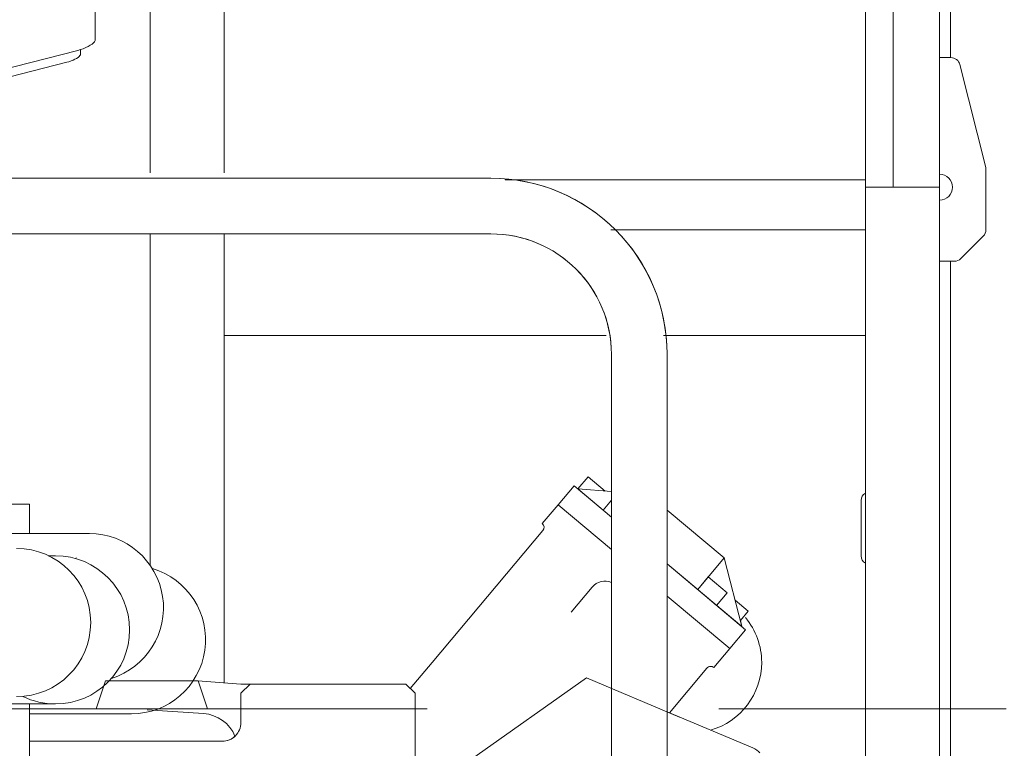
# Model space of a CAD drawing. Extents: x 6150 to 37180, y 3727 to 23870.
# Tile 10 of 27: x 12593 to 13124, y 7547 to 7940. Entities that reach past the tile are written whole.
import ezdxf

# ---------------------------------------------------------------- set-up
doc = ezdxf.new("R2010")
doc.units = 0
doc.header["$LTSCALE"] = 37.5
doc.header["$MEASUREMENT"] = 0
doc.linetypes.add('CENTER', pattern=[50.5, 30, -9, 2.5, -9])
doc.linetypes.add('HIDDEN', pattern=[12.6, 8.4, -4.2])
doc.layers.add('10', color=216, linetype='Continuous')
doc.layers.add('15', color=96, linetype='Continuous')

# ---------------------------------------------------------------- blocks, each defined once
blk = doc.blocks.new('*G212')
at = {"layer": '15', "color": 96, "linetype": 'CENTER', "lineweight": 9}
for p, q in [((12633.96, 7568.06), (12638.96, 7583.06)), ((12638.96, 7583.06), (12689.04, 7583.06)), ((12638.96, 7583.06), (12642.49, 7583.06)), ((12689.04, 7583.06), (12685.51, 7583.06)), ((12689.04, 7583.06), (12694.04, 7568.06)), ((12704, 7568.06), (12624, 7568.06)), ((12624, 7568.06), (12633.96, 7568.06)), ((12694.04, 7568.06), (12704, 7568.06))]:
    blk.add_line(p, q, dxfattribs=at)
at = {"layer": '15', "color": 96, "linetype": 'HIDDEN', "lineweight": 9}
blk.add_line((10135, 7568.06), (13125, 7568.06), dxfattribs=at)
blk = doc.blocks.new('*G214')
at = {"layer": '10', "color": 216, "linetype": 'Continuous', "lineweight": 9}
for p, q in [((13064.07, 7849.56), (13064.07, 8749.56)), ((13089.07, 8749.56), (13089.07, 7849.56)), ((13049.07, 8246.66), (13049.07, 7849.56)), ((13095, 7919.56), (13095, 8249.56)), ((12633.5, 8098.54), (12633.5, 7929.26)), ((12663.07, 7954.89), (12663.07, 7857.38)), ((12703.07, 7857.38), (12703.07, 7954.89)), ((12623.97, 7923.45), (12235.32, 7823.69)), ((12625.5, 7921.5), (12625.5, 7923.88)), ((12236.21, 7818.97), (12618.15, 7917.02)), ((13089.07, 7919.56), (13089.07, 7856.56)), ((13095.17, 7919.56), (13089.07, 7919.56)), ((13114.07, 7860.16), (13100.02, 7915.77)), ((13114.07, 7849.56), (13114.07, 7858.94)), ((12578.9, 7854.39), (12847, 7854.39)), ((12847, 7854.38), (12578.9, 7854.38)), ((13049.07, 7853.56), (12854.59, 7853.56)), ((13049.07, 7826.56), (13049.07, 7853.56)), ((13049.07, 7849.56), (13049.07, 7739.56)), ((13049.07, 7515.99), (13049.07, 7849.56)), ((13049.07, 7849.56), (13089.07, 7849.56)), ((13089.07, 7849.56), (13064.07, 7849.56)), ((13089.07, 7849.56), (13064.07, 7849.56)), ((13064.07, 7849.56), (13069.07, 7849.56)), ((13089.07, 7849.56), (13089.07, 7499.19)), ((13114.07, 7826.63), (13114.07, 7849.56)), ((13049.07, 7812.46), (13049.07, 7846.66)), ((13089.07, 7842.56), (13089.07, 7809.56)), ((12911.66, 7826.56), (13049.07, 7826.56)), ((12847, 7824.38), (12583.07, 7824.38)), ((12663.07, 7824.39), (12663.07, 7820.88)), ((12703.07, 7582.27), (12703.07, 7824.39)), ((13100.53, 7811.02), (13112.6, 7823.09)), ((12663.07, 7820.88), (12663.07, 7645.25)), ((12663.07, 7809.56), (12663.07, 7729.56)), ((12703.07, 7769.56), (12703.07, 7809.56)), ((12703.07, 7809.56), (12703.07, 7769.56)), ((12703.07, 7582.27), (12703.07, 7809.56)), ((13049.07, 7809.56), (13049.07, 7769.56)), ((13089.07, 7809.56), (13097, 7809.56)), ((13095, 7496.7), (13095, 7809.56)), ((12663.07, 7804.56), (12663.07, 7802.56)), ((12663.07, 7802.56), (12663.07, 7645.25)), ((12909.22, 7769.56), (12703.07, 7769.56)), ((12703.07, 7769.56), (12909.22, 7769.56)), ((13049.07, 7769.56), (12940.18, 7769.56)), ((12940.18, 7769.56), (13049.07, 7769.56)), ((12912, 7601.36), (12912, 7759.39)), ((12912, 7759.39), (12912, 7345.38)), ((12942, 7759.39), (12942, 7596.26)), ((12942, 7566.36), (12942, 7759.39)), ((12891.83, 7688.42), (12883.26, 7678.2)), ((12912, 7671.49), (12891.83, 7688.42)), ((12899.38, 7693.27), (12893.87, 7686.7)), ((12908.57, 7685.55), (12899.38, 7693.27)), ((12893.87, 7686.7), (12912, 7671.49)), ((12912, 7685.29), (12893.87, 7686.7)), ((12597.99, 7678.42), (12586.99, 7678.42)), ((12597.99, 7662.6), (12597.99, 7678.42)), ((12883.26, 7678.2), (12874.69, 7667.99)), ((12883.26, 7678.2), (12912, 7654.08)), ((12912, 7680.65), (12907.49, 7675.27)), ((13046.73, 7680.53), (13046.73, 7650.53)), ((12907.49, 7675.27), (12912, 7671.49)), ((12972.84, 7649.44), (12942, 7675.33)), ((12942, 7675.33), (12972.84, 7649.44)), ((12575.27, 7662.6), (12630.27, 7662.6)), ((12875.01, 7664.23), (12815.31, 7593.07)), ((12608.34, 7650.64), (12612, 7650.64)), ((12623.27, 7649.6), (12622.92, 7649.25)), ((12942, 7646.31), (12982.39, 7612.42)), ((12958.56, 7632.42), (12942, 7646.31)), ((12984.43, 7610.71), (12942, 7646.31)), ((12972.84, 7649.44), (12958.56, 7632.42)), ((12982.39, 7612.42), (12972.84, 7649.44)), ((12958.56, 7632.42), (12964.27, 7639.23)), ((12964.27, 7639.23), (12974.49, 7630.66)), ((12901.66, 7633.75), (12890.23, 7620.13)), ((12968.77, 7623.85), (12958.56, 7632.42)), ((12974.49, 7630.66), (12968.77, 7623.85)), ((12942, 7628.91), (12975.86, 7600.5)), ((12978.71, 7626.71), (12985.86, 7620.7)), ((12985.86, 7620.7), (12981.57, 7615.6)), ((12981.57, 7615.6), (12982.39, 7612.42)), ((12975.86, 7600.5), (12984.43, 7610.71)), ((12912, 7578.96), (12912, 7601.36)), ((12975.86, 7600.5), (12967.29, 7590.28)), ((12815.31, 7593.07), (12803.45, 7578.95)), ((12963.53, 7589.95), (12943.29, 7565.82)), ((12686.41, 7583.32), (12712.01, 7581.39)), ((12712.01, 7581.39), (12801.01, 7581.39)), ((12712.01, 7576.39), (12717.01, 7581.39)), ((12717.01, 7581.39), (12801.01, 7581.39)), ((12801.01, 7581.39), (12806.01, 7576.39)), ((12801.01, 7581.39), (12806.01, 7576.39)), ((12712.01, 7560.52), (12712.01, 7576.39)), ((12806.01, 7576.39), (12806.01, 7507.68)), ((12806.01, 7576.39), (12806.01, 7524.99)), ((12806.01, 7576.39), (12806.01, 7524.99)), ((12557, 7570.64), (12612, 7570.64)), ((12597.99, 7557.07), (12597.99, 7570.64)), ((12661.51, 7567.38), (12691.94, 7565.5)), ((12942, 7472.73), (12942, 7566.36)), ((12652.99, 7565.31), (12597.99, 7565.31)), ((12597.99, 7503.62), (12597.99, 7557.07)), ((12597.99, 7550.52), (12702.01, 7550.52)), ((12702.01, 7550.52), (12597.99, 7550.52))]:
    blk.add_line(p, q, dxfattribs=at)
for points in [[(12633.5, 7929.26), (12633.4, 7928.72), (12633.09, 7928.12), (12632.55, 7927.49), (12631.78, 7926.82), (12630.79, 7926.16), (12629.62, 7925.51), (12628.3, 7924.9), (12626.89, 7924.35), (12625.43, 7923.86), (12623.97, 7923.45)], [(12618.15, 7917.02), (12619.28, 7917.33), (12620.4, 7917.71), (12621.49, 7918.14), (12622.51, 7918.61), (12623.41, 7919.1), (12624.17, 7919.62), (12624.76, 7920.13), (12625.18, 7920.62), (12625.42, 7921.08), (12625.5, 7921.5)], [(13114.07, 7858.94), (13114.07, 7859.07), (13114.07, 7859.19), (13114.07, 7859.31), (13114.07, 7859.43), (13114.07, 7859.55), (13114.07, 7859.68), (13114.07, 7859.8), (13114.07, 7859.92), (13114.07, 7860.04), (13114.07, 7860.16)], [(13049.07, 7846.66), (13049.07, 7846.75)], [(13049.07, 7812.36), (13049.07, 7812.46)]]:
    blk.add_lwpolyline(points, dxfattribs=at)
for centre, radius, start, end in [((13095.17, 7914.56), 5, 14.0353, 90.0004), ((12847, 7759.39), 95, 0, 90.0003), ((12847, 7759.38), 95, 0, 89.9978), ((13089.07, 7849.56), 7, -90, 90), ((13109.07, 7826.63), 5, -44.9974, -0.0012), ((12847, 7759.39), 65, 0, 90.0012), ((12847, 7759.38), 65, 0, 89.9976), ((13097, 7814.56), 5, -90, -45.0284), ((13051.23, 7680.53), 4.5, 118.7284, 179.9984), ((12872.97, 7665.95), 2.67, -39.9917, 49.9523), ((12630.27, 7622.6), 40, -72.6326, 89.9982), ((12591, 7614.59), 40, -90, 90), ((12612.02, 7609.81), 40.83, 90, 95.2005), ((12612, 7610.64), 40, 0, 90), ((13051.23, 7650.53), 4.5, 180, -118.7197), ((12652.99, 7605.31), 40, -90, 73.6324), ((12908.47, 7628.04), 8.89, 66.5709, 139.9895), ((12955, 7593.08), 38.07, 0, 39.4172), ((12612, 7610.64), 40, -90, 0), ((12955, 7593.08), 38.07, -73.9771, -0.0036), ((12965.58, 7588.24), 2.67, 49.9898, 139.9904), ((12612, 7610.64), 40.01, -116.1475, -89.9984), ((12690.39, 7545.56), 20, 22.5654, 85.5364), ((12702.01, 7560.52), 10, -90, 0.0052), ((12702, 7560.51), 10, -90, -46.7135)]:
    blk.add_arc(centre, radius, start, end, dxfattribs=at)
blk = doc.blocks.new('*G213')
at = {"layer": '10', "color": 216, "linetype": 'Continuous', "lineweight": 9}
for p, q in [((12898.46, 7584.65), (12836.46, 7540.88)), ((12948.74, 7563.53), (12898.46, 7584.65)), ((12988.35, 7546.9), (12942, 7566.36))]:
    blk.add_line(p, q, dxfattribs=at)
blk.add_arc((12984.48, 7537.67), 10.01, 40.5606, 67.2276, dxfattribs=at)
at = {"color": 7, "linetype": 'Continuous', "lineweight": 9}
blk.add_blockref('*G214', (0, 0), dxfattribs=at)

msp = doc.modelspace()

# ---------------------------------------------------------------- block references
at = {"color": 7, "linetype": 'Continuous', "lineweight": 9}
for name in ['*G213', '*G212']:
    msp.add_blockref(name, (0, 0), dxfattribs=at)

doc.saveas('drawing.dxf')
